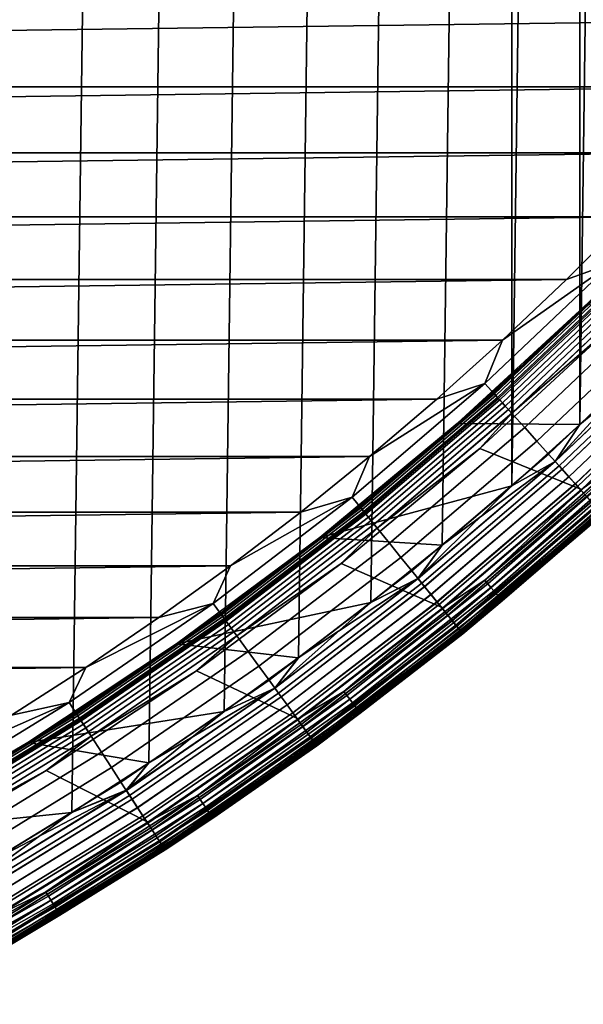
# Model space of a CAD drawing. Header units: metres. Extents: x -22 to 239, y -22 to 22.
# Tile 48 of 256: x 10.82 to 14.27, y -18.98 to -12.95. Entities that reach past the tile are written whole.
import ezdxf

# ---------------------------------------------------------------- set-up
doc = ezdxf.new("R2010")
doc.units = ezdxf.units.M
doc.layers.add('solid_10_151_033_XXX', color=7, linetype='CONTINUOUS')

msp = doc.modelspace()

# ---------------------------------------------------------------- linework, layer by layer
at = {"layer": 'solid_10_151_033_XXX'}
for points in [[(10.176444, -18.369537, 0.8), (10.66183, 18.092134, 0.8), (11.139764, 17.801844, 0.8), (10.661853, -18.092121, 0.8)], [(10.661853, -18.092121, 0.8), (11.139764, 17.801844, 0.8), (11.609725, 17.498978, 0.8), (11.139788, -17.801828, 0.8)], [(11.139788, -17.801828, 0.8), (11.609725, 17.498978, 0.8), (12.071492, 17.183685, 0.8), (11.609746, -17.498964, 0.8)], [(11.609746, -17.498964, 0.8), (12.071492, 17.183685, 0.8), (12.524719, 16.856195, 0.8), (12.07151, -17.183674, 0.8)], [(12.07151, -17.183674, 0.8), (12.524719, 16.856195, 0.8), (12.969004, 16.516808, 0.8), (12.524735, -16.856184, 0.8)], [(12.524735, -16.856184, 0.8), (12.969004, 16.516808, 0.8), (13.404166, 16.165651, 0.8), (12.96902, -16.516794, 0.8)], [(12.96902, -16.516794, 0.8), (13.404166, 16.165651, 0.8), (13.829765, 15.803086, 0.8), (13.404186, -16.165636, 0.8)], [(13.829787, -15.803066, 0.8), (13.404186, -16.165636, 0.8), (13.829765, 15.803086, 0.8)], [(13.829787, -15.803066, 0.8), (13.829765, 15.803086, 0.8), (14.245575, 15.429309, 0.8)], [(14.245599, -15.429287, 0.8), (13.829787, -15.803066, 0.8), (14.245575, 15.429309, 0.8)], [(14.245599, -15.429287, 0.8), (14.245575, 15.429309, 0.8), (14.651333, 15.044547, 0.8)], [(14.651355, -15.044525, 0.8), (14.245599, -15.429287, 0.8), (14.651333, 15.044547, 0.8)], [(-15.280951, -13.363475, 269.950012), (15.631352, -12.951864, 269.950012), (15.970715, -12.531013, 269.950012), (-15.631357, -12.951859, 269.950012)], [(-15.280951, -13.363475, 269.950012), (15.280947, -13.363481, 269.950012), (15.631352, -12.951864, 269.950012)], [(-15.280951, -13.363475, 269.950012), (-14.919678, -13.765654, 269.950012), (15.280947, -13.363481, 269.950012)], [(-14.919678, -13.765654, 269.950012), (14.919673, -13.765659, 269.950012), (15.280947, -13.363481, 269.950012)], [(-14.919678, -13.765654, 269.950012), (-14.547797, -14.158092, 269.950012), (14.919673, -13.765659, 269.950012)], [(-14.547797, -14.158092, 269.950012), (14.547792, -14.158096, 269.950012), (14.919673, -13.765659, 269.950012)], [(-14.547797, -14.158092, 269.950012), (-14.16564, -14.540446, 269.950012), (14.547792, -14.158096, 269.950012)], [(-14.16564, -14.540446, 269.950012), (14.165635, -14.540452, 269.950012), (14.547792, -14.158096, 269.950012)], [(14.441814, -14.441814, 269.943604), (14.547792, -14.158096, 269.950012), (14.165635, -14.540452, 269.950012)], [(14.441814, -14.441814, 269.943604), (13.773384, -14.912541, 269.950012), (13.666196, -15.177848, 269.943604)], [(14.441814, -14.441814, 269.943604), (13.666196, -15.177848, 269.943604), (13.749309, -15.270154, 269.924103), (14.529643, -14.529643, 269.924103)], [(14.441814, -14.441814, 269.943604), (14.165635, -14.540452, 269.950012), (13.773384, -14.912541, 269.950012)], [(13.717177, -15.234468, 213.449997), (14.495689, -14.495689, 213.449997), (14.49743, -14.49743, 213.418716), (13.718825, -15.236299, 213.418716)], [(14.301547, -14.687266, 213.25), (14.495689, -14.495689, 213.449997), (13.717177, -15.234468, 213.449997)], [(14.502618, -14.502618, 213.388168), (13.723734, -15.241751, 213.388168), (13.718825, -15.236299, 213.418716), (14.49743, -14.49743, 213.418716)], [(13.723734, -15.241751, 213.388168), (14.502618, -14.502618, 213.388168), (14.511124, -14.511124, 213.359146), (13.731783, -15.25069, 213.359146)], [(13.731783, -15.25069, 213.359146), (14.511124, -14.511124, 213.359146), (14.522738, -14.522738, 213.332367), (13.742773, -15.262896, 213.332367)], [(-14.16564, -14.540446, 269.950012), (-13.773389, -14.912537, 269.950012), (14.165635, -14.540452, 269.950012)], [(-13.773389, -14.912537, 269.950012), (13.773384, -14.912541, 269.950012), (14.165635, -14.540452, 269.950012)], [(13.742773, -15.262896, 213.332367), (14.522738, -14.522738, 213.332367), (14.537173, -14.537173, 213.308487), (13.756433, -15.278068, 213.308487)], [(14.529643, -14.529643, 269.924103), (13.749309, -15.270154, 269.924103), (13.830599, -15.360436, 269.891693), (14.615547, -14.615547, 269.891693)], [(13.756433, -15.278068, 213.308487), (14.537173, -14.537173, 213.308487), (14.554075, -14.554075, 213.288101), (13.772428, -15.295831, 213.288101)], [(13.772428, -15.295831, 213.288101), (14.554075, -14.554075, 213.288101), (14.573025, -14.573025, 213.271713), (13.79036, -15.315746, 213.271713)], [(13.79036, -15.315746, 213.271713), (14.573025, -14.573025, 213.271713), (14.593556, -14.593556, 213.25972), (13.809789, -15.337324, 213.25972)], [(13.809789, -15.337324, 213.25972), (14.593556, -14.593556, 213.25972), (14.615163, -14.615163, 213.252426), (13.830235, -15.360032, 213.252426)], [(13.830235, -15.360032, 213.252426), (14.615163, -14.615163, 213.252426), (14.445168, -14.826566, 213.25)], [(14.615547, -14.615547, 269.891693), (13.830599, -15.360436, 269.891693), (13.909175, -15.447703, 269.846771), (14.698584, -14.698584, 269.846771)], [(13.901297, -15.058444, 213.25), (13.495502, -15.42317, 213.25), (13.49556, -15.423119, 212.800003), (14.297221, -14.683061, 212.800003)], [(14.297221, -14.683061, 212.800003), (13.49556, -15.423119, 212.800003), (14.245589, -15.429296, 212.800003), (14.651346, -15.044535, 212.800003)], [(14.301547, -14.687266, 213.25), (13.717177, -15.234468, 213.449997), (13.905611, -15.062669, 213.25)], [(14.297252, -14.683029, 213.25), (13.901297, -15.058444, 213.25), (14.297221, -14.683061, 212.800003)], [(14.301547, -14.687266, 213.25), (13.905611, -15.062669, 213.25), (13.901297, -15.058444, 213.25), (14.297252, -14.683029, 213.25)], [(14.698584, -14.698584, 269.846771), (13.909175, -15.447703, 269.846771), (13.984174, -15.530999, 269.789795), (14.777839, -14.777839, 269.789795)], [(14.777839, -14.777839, 269.789795), (13.984174, -15.530999, 269.789795), (14.054773, -15.609406, 269.721405), (14.852445, -14.852445, 269.721405)], [(14.445168, -14.826566, 213.25), (15.065701, -15.057045, 213.25), (14.256695, -15.825189, 213.25), (13.635269, -15.57464, 213.25)], [(13.830235, -15.360032, 213.252426), (14.445168, -14.826566, 213.25), (13.635269, -15.57464, 213.25)], [(14.852445, -14.852445, 269.721405), (14.054773, -15.609406, 269.721405), (14.120196, -15.682067, 269.642365), (14.921581, -14.921581, 269.642365)], [(-13.773389, -14.912537, 269.950012), (-13.371384, -15.274032, 269.950012), (13.773384, -14.912541, 269.950012)], [(-13.371384, -15.274032, 269.950012), (13.371378, -15.274036, 269.950012), (13.773384, -14.912541, 269.950012)], [(13.666196, -15.177848, 269.943604), (13.773384, -14.912541, 269.950012), (13.371378, -15.274036, 269.950012)], [(14.894932, -14.894932, 0.804193), (14.094978, -15.654059, 0.804193), (14.651355, -15.044525, 0.8)], [(14.940347, -14.940347, 0.816885), (14.137954, -15.701789, 0.816885), (14.094978, -15.654059, 0.804193), (14.894932, -14.894932, 0.804193)], [(14.895391, -14.895391, 212.795715), (14.245589, -15.429296, 212.800003), (14.095412, -15.654541, 212.795715)], [(14.895391, -14.895391, 212.795715), (14.095412, -15.654541, 212.795715), (14.138377, -15.702258, 212.782944), (14.940793, -14.940793, 212.782944)], [(14.921581, -14.921581, 269.642365), (14.120196, -15.682067, 269.642365), (14.179727, -15.748182, 269.553528), (14.98449, -14.98449, 269.553528)], [(14.895391, -14.895391, 212.795715), (14.651346, -15.044535, 212.800003), (14.245589, -15.429296, 212.800003)], [(14.9842, -14.9842, 0.83786), (14.179452, -15.747876, 0.83786), (14.137954, -15.701789, 0.816885), (14.940347, -14.940347, 0.816885)], [(14.940793, -14.940793, 212.782944), (14.138377, -15.702258, 212.782944), (14.179856, -15.748325, 212.761887), (14.984627, -14.984627, 212.761887)], [(15.025739, -15.025739, 0.866758), (14.21876, -15.791533, 0.866758), (14.179452, -15.747876, 0.83786), (14.9842, -14.9842, 0.83786)], [(14.98449, -14.98449, 269.553528), (14.179727, -15.748182, 269.553528), (14.23271, -15.807026, 269.455841), (15.04048, -15.04048, 269.455841)], [(14.984627, -14.984627, 212.761887), (14.179856, -15.748325, 212.761887), (14.219139, -15.791954, 212.73291), (15.026139, -15.026139, 212.73291)], [(13.905611, -15.062669, 213.25), (13.499559, -15.427629, 213.25), (13.495502, -15.42317, 213.25), (13.901297, -15.058444, 213.25)], [(14.094978, -15.654059, 0.804193), (14.245599, -15.429287, 0.8), (14.651355, -15.044525, 0.8)], [(15.064252, -15.064252, 0.903084), (14.255204, -15.832008, 0.903084), (14.21876, -15.791533, 0.866758), (15.025739, -15.025739, 0.866758)], [(15.026139, -15.026139, 212.73291), (14.219139, -15.791954, 212.73291), (14.255552, -15.832395, 212.696518), (15.064619, -15.064619, 212.696518)], [(15.04048, -15.04048, 269.455841), (14.23271, -15.807026, 269.455841), (14.278564, -15.857952, 269.350433), (15.088937, -15.088937, 269.350433)], [(14.489775, -15.654719, 213.252457), (14.256695, -15.825189, 213.25), (15.065701, -15.057045, 213.25)], [(13.905611, -15.062669, 213.25), (13.717177, -15.234468, 213.449997), (13.499559, -15.427629, 213.25)], [(15.099079, -15.099079, 0.946215), (14.288161, -15.86861, 0.946215), (14.255204, -15.832008, 0.903084), (15.064252, -15.064252, 0.903084)], [(15.064619, -15.064619, 212.696518), (14.255552, -15.832395, 212.696518), (14.288471, -15.868955, 212.65332), (15.099406, -15.099406, 212.65332)], [(13.666196, -15.177848, 269.943604), (12.959923, -15.624672, 269.950012), (12.85312, -15.872281, 269.943604)], [(13.666196, -15.177848, 269.943604), (12.85312, -15.872281, 269.943604), (12.931287, -15.96881, 269.924103), (13.749309, -15.270154, 269.924103)], [(13.666196, -15.177848, 269.943604), (13.371378, -15.274036, 269.950012), (12.959923, -15.624672, 269.950012)], [(12.901068, -15.931492, 213.449997), (13.717177, -15.234468, 213.449997), (13.718825, -15.236299, 213.418716), (12.902617, -15.933406, 213.418716)], [(13.499559, -15.427629, 213.25), (13.717177, -15.234468, 213.449997), (12.901068, -15.931492, 213.449997)], [(13.723734, -15.241751, 213.388168), (12.907234, -15.939107, 213.388168), (12.902617, -15.933406, 213.418716), (13.718825, -15.236299, 213.418716)], [(-13.371384, -15.274032, 269.950012), (-12.959929, -15.624667, 269.950012), (13.371378, -15.274036, 269.950012)], [(-12.959929, -15.624667, 269.950012), (12.959923, -15.624672, 269.950012), (13.371378, -15.274036, 269.950012)], [(12.907234, -15.939107, 213.388168), (13.723734, -15.241751, 213.388168), (13.731783, -15.25069, 213.359146), (12.914804, -15.948455, 213.359146)], [(12.914804, -15.948455, 213.359146), (13.731783, -15.25069, 213.359146), (13.742773, -15.262896, 213.332367), (12.92514, -15.96122, 213.332367)], [(12.92514, -15.96122, 213.332367), (13.742773, -15.262896, 213.332367), (13.756433, -15.278068, 213.308487), (12.937988, -15.977085, 213.308487)], [(13.749309, -15.270154, 269.924103), (12.931287, -15.96881, 269.924103), (13.007741, -16.063223, 269.891693), (13.830599, -15.360436, 269.891693)], [(12.937988, -15.977085, 213.308487), (13.756433, -15.278068, 213.308487), (13.772428, -15.295831, 213.288101), (12.953031, -15.995661, 213.288101)], [(12.953031, -15.995661, 213.288101), (13.772428, -15.295831, 213.288101), (13.79036, -15.315746, 213.271713), (12.969896, -16.016489, 213.271713)], [(12.969896, -16.016489, 213.271713), (13.79036, -15.315746, 213.271713), (13.809789, -15.337324, 213.25972), (12.98817, -16.039053, 213.25972)], [(12.98817, -16.039053, 213.25972), (13.809789, -15.337324, 213.25972), (13.830235, -15.360032, 213.252426), (13.007399, -16.062799, 213.252426)], [(13.007399, -16.062799, 213.252426), (13.830235, -15.360032, 213.252426), (13.635269, -15.57464, 213.25)], [(13.830599, -15.360436, 269.891693), (13.007741, -16.063223, 269.891693), (13.081642, -16.154484, 269.846771), (13.909175, -15.447703, 269.846771)], [(13.495502, -15.42317, 213.25), (12.655517, -16.119574, 213.25), (12.655534, -16.11956, 212.800003), (13.49556, -15.423119, 212.800003)], [(13.083917, -15.781668, 213.25), (12.658987, -16.124516, 213.25), (12.655517, -16.119574, 213.25), (13.495502, -15.42317, 213.25)], [(13.49556, -15.423119, 212.800003), (12.655534, -16.11956, 212.800003), (13.829779, -15.803075, 212.800003), (14.245589, -15.429296, 212.800003)], [(13.499559, -15.427629, 213.25), (12.901068, -15.931492, 213.449997), (13.083917, -15.781668, 213.25)], [(13.909175, -15.447703, 269.846771), (13.081642, -16.154484, 269.846771), (13.15218, -16.241589, 269.789795), (13.984174, -15.530999, 269.789795)], [(13.499559, -15.427629, 213.25), (13.083917, -15.781668, 213.25), (13.495502, -15.42317, 213.25)], [(14.095412, -15.654541, 212.795715), (14.245589, -15.429296, 212.800003), (13.829779, -15.803075, 212.800003)], [(14.094978, -15.654059, 0.804193), (13.829787, -15.803066, 0.8), (14.245599, -15.429287, 0.8)], [(13.984174, -15.530999, 269.789795), (13.15218, -16.241589, 269.789795), (13.218578, -16.323586, 269.721405), (14.054773, -15.609406, 269.721405)], [(13.635269, -15.57464, 213.25), (14.256695, -15.825189, 213.25), (13.408594, -16.549911, 213.25), (12.786738, -16.278492, 213.25)], [(13.007399, -16.062799, 213.252426), (13.635269, -15.57464, 213.25), (12.786738, -16.278492, 213.25)], [(-12.959929, -15.624667, 269.950012), (-12.539227, -15.964266, 269.950012), (12.959923, -15.624672, 269.950012)], [(-12.539227, -15.964266, 269.950012), (12.539222, -15.964271, 269.950012), (12.959923, -15.624672, 269.950012)], [(12.85312, -15.872281, 269.943604), (12.959923, -15.624672, 269.950012), (12.539222, -15.964271, 269.950012)], [(14.054773, -15.609406, 269.721405), (13.218578, -16.323586, 269.721405), (13.280109, -16.399569, 269.642365), (14.120196, -15.682067, 269.642365)], [(14.094978, -15.654059, 0.804193), (13.256392, -16.370279, 0.804193), (13.829787, -15.803066, 0.8)], [(14.137954, -15.701789, 0.816885), (13.29681, -16.420193, 0.816885), (13.256392, -16.370279, 0.804193), (14.094978, -15.654059, 0.804193)], [(14.095412, -15.654541, 212.795715), (13.404178, -16.165642, 212.800003), (13.2568, -16.370785, 212.795715)], [(14.095412, -15.654541, 212.795715), (13.2568, -16.370785, 212.795715), (13.297208, -16.420685, 212.782944), (14.138377, -15.702258, 212.782944)], [(14.095412, -15.654541, 212.795715), (13.829779, -15.803075, 212.800003), (13.404178, -16.165642, 212.800003)], [(14.489775, -15.654719, 213.252457), (13.664677, -16.379879, 213.252457), (14.256695, -15.825189, 213.25)], [(14.510524, -15.677136, 213.259796), (13.684245, -16.403334, 213.259796), (13.664677, -16.379879, 213.252457), (14.489775, -15.654719, 213.252457)], [(14.120196, -15.682067, 269.642365), (13.280109, -16.399569, 269.642365), (13.336098, -16.46871, 269.553528), (14.179727, -15.748182, 269.553528)], [(14.179452, -15.747876, 0.83786), (13.335839, -16.46839, 0.83786), (13.29681, -16.420193, 0.816885), (14.137954, -15.701789, 0.816885)], [(14.138377, -15.702258, 212.782944), (13.297208, -16.420685, 212.782944), (13.33622, -16.468859, 212.761887), (14.179856, -15.748325, 212.761887)], [(14.530237, -15.698435, 213.27182), (13.702835, -16.425619, 213.27182), (13.684245, -16.403334, 213.259796), (14.510524, -15.677136, 213.259796)], [(14.548428, -15.718087, 213.288254), (13.71999, -16.446182, 213.288254), (13.702835, -16.425619, 213.27182), (14.530237, -15.698435, 213.27182)], [(14.564646, -15.735611, 213.30867), (13.735285, -16.464516, 213.30867), (13.71999, -16.446182, 213.288254), (14.548428, -15.718087, 213.288254)], [(13.083917, -15.781668, 213.25), (12.901068, -15.931492, 213.449997), (12.658987, -16.124516, 213.25)], [(14.21876, -15.791533, 0.866758), (13.372808, -16.514044, 0.866758), (13.335839, -16.46839, 0.83786), (14.179452, -15.747876, 0.83786)], [(14.179727, -15.748182, 269.553528), (13.336098, -16.46871, 269.553528), (13.385928, -16.530245, 269.455841), (14.23271, -15.807026, 269.455841)], [(14.179856, -15.748325, 212.761887), (13.33622, -16.468859, 212.761887), (13.373165, -16.514484, 212.73291), (14.219139, -15.791954, 212.73291)], [(14.578493, -15.750571, 213.332565), (13.748344, -16.480169, 213.332565), (13.735285, -16.464516, 213.30867), (14.564646, -15.735611, 213.30867)], [(14.589627, -15.7626, 213.359375), (13.758844, -16.492756, 213.359375), (13.748344, -16.480169, 213.332565), (14.578493, -15.750571, 213.332565)], [(14.597774, -15.771401, 213.388412), (13.766526, -16.501965, 213.388412), (13.758844, -16.492756, 213.359375), (14.589627, -15.7626, 213.359375)], [(14.602731, -15.776757, 213.418961), (13.771201, -16.507568, 213.418961), (13.766526, -16.501965, 213.388412), (14.597774, -15.771401, 213.388412)], [(14.602731, -15.776757, 213.418961), (14.386309, -15.977613, 213.449997), (13.771201, -16.507568, 213.418961)], [(12.655534, -16.11956, 212.800003), (13.404178, -16.165642, 212.800003), (13.829779, -15.803075, 212.800003)], [(13.256392, -16.370279, 0.804193), (13.404186, -16.165636, 0.8), (13.829787, -15.803066, 0.8)], [(14.255204, -15.832008, 0.903084), (13.407085, -16.556372, 0.903084), (13.372808, -16.514044, 0.866758), (14.21876, -15.791533, 0.866758)], [(14.219139, -15.791954, 212.73291), (13.373165, -16.514484, 212.73291), (13.407412, -16.556774, 212.696518), (14.255552, -15.832395, 212.696518)], [(14.23271, -15.807026, 269.455841), (13.385928, -16.530245, 269.455841), (13.429054, -16.583502, 269.350433), (14.278564, -15.857952, 269.350433)], [(14.288161, -15.86861, 0.946215), (13.438081, -16.594648, 0.946215), (13.407085, -16.556372, 0.903084), (14.255204, -15.832008, 0.903084)], [(14.255552, -15.832395, 212.696518), (13.407412, -16.556774, 212.696518), (13.438373, -16.595007, 212.65332), (14.288471, -15.868955, 212.65332)], [(13.664677, -16.379879, 213.252457), (13.408594, -16.549911, 213.25), (14.256695, -15.825189, 213.25)], [(12.85312, -15.872281, 269.943604), (12.109668, -16.292511, 269.950012), (12.004814, -16.523209, 269.943604)], [(12.85312, -15.872281, 269.943604), (12.004814, -16.523209, 269.943604), (12.077823, -16.623697, 269.924103), (12.931287, -15.96881, 269.924103)], [(12.85312, -15.872281, 269.943604), (12.539222, -15.964271, 269.950012), (12.109668, -16.292511, 269.950012)], [(14.278564, -15.857952, 269.350433), (13.429054, -16.583502, 269.350433), (13.465003, -16.627893, 269.238434), (14.316786, -15.900402, 269.238434)], [(14.317064, -15.900711, 0.995412), (13.465264, -16.628218, 0.995412), (13.438081, -16.594648, 0.946215), (14.288161, -15.86861, 0.946215)], [(14.288471, -15.868955, 212.65332), (13.438373, -16.595007, 212.65332), (13.465515, -16.628527, 212.604065), (14.317331, -15.901007, 212.604065)], [(14.316786, -15.900402, 269.238434), (13.465003, -16.627893, 269.238434), (13.493378, -16.662935, 269.121063), (14.346956, -15.933909, 269.121063)], [(14.341419, -15.927759, 1.04983), (13.48817, -16.656504, 1.04983), (13.465264, -16.628218, 0.995412), (14.317064, -15.900711, 0.995412)], [(14.317331, -15.901007, 212.604065), (13.465515, -16.628527, 212.604065), (13.488376, -16.656757, 212.549606), (14.341638, -15.928002, 212.549606)], [(12.049598, -16.584848, 213.449997), (12.901068, -15.931492, 213.449997), (12.902617, -15.933406, 213.418716), (12.051045, -16.58684, 213.418716)], [(12.658987, -16.124516, 213.25), (12.901068, -15.931492, 213.449997), (12.049598, -16.584848, 213.449997)], [(12.907234, -15.939107, 213.388168), (12.055357, -16.592775, 213.388168), (12.051045, -16.58684, 213.418716), (12.902617, -15.933406, 213.418716)], [(12.055357, -16.592775, 213.388168), (12.907234, -15.939107, 213.388168), (12.914804, -15.948455, 213.359146), (12.062428, -16.602507, 213.359146)], [(12.062428, -16.602507, 213.359146), (12.914804, -15.948455, 213.359146), (12.92514, -15.96122, 213.332367), (12.072082, -16.615795, 213.332367)], [(12.072082, -16.615795, 213.332367), (12.92514, -15.96122, 213.332367), (12.937988, -15.977085, 213.308487), (12.084082, -16.632311, 213.308487)], [(14.360807, -15.949292, 1.108537), (13.506405, -16.67902, 1.108537), (13.48817, -16.656504, 1.04983), (14.341419, -15.927759, 1.04983)], [(14.341638, -15.928002, 212.549606), (13.488376, -16.656757, 212.549606), (13.506562, -16.679214, 212.49086), (14.360974, -15.949478, 212.49086)], [(14.346956, -15.933909, 269.121063), (13.493378, -16.662935, 269.121063), (13.513869, -16.688238, 268.999603), (14.368744, -15.958107, 268.999603)], [(14.374897, -15.96494, 1.170527), (13.519656, -16.695385, 1.170527), (13.506405, -16.67902, 1.108537), (14.360807, -15.949292, 1.108537)], [(14.360974, -15.949478, 212.49086), (13.506562, -16.679214, 212.49086), (13.519762, -16.695517, 212.428833), (14.37501, -15.965066, 212.428833)], [(14.368744, -15.958107, 268.999603), (13.513869, -16.688238, 268.999603), (13.526252, -16.703529, 268.875427), (14.381909, -15.972729, 268.875427)], [(13.530389, -16.708637, 212.300003), (14.372306, -15.990211, 136.301254), (14.406096, -15.959774, 136.924652), (14.386308, -15.977613, 212.300003)], [(-12.539227, -15.964266, 269.950012), (-12.109674, -16.292505, 269.950012), (12.539222, -15.964271, 269.950012)], [(-12.109674, -16.292505, 269.950012), (12.109668, -16.292511, 269.950012), (12.539222, -15.964271, 269.950012)], [(12.931287, -15.96881, 269.924103), (12.077823, -16.623697, 269.924103), (12.149231, -16.721981, 269.891693), (13.007741, -16.063223, 269.891693)], [(12.084082, -16.632311, 213.308487), (12.937988, -15.977085, 213.308487), (12.953031, -15.995661, 213.288101), (12.098131, -16.651649, 213.288101)], [(12.098131, -16.651649, 213.288101), (12.953031, -15.995661, 213.288101), (12.969896, -16.016489, 213.271713), (12.113884, -16.67333, 213.271713)], [(12.113884, -16.67333, 213.271713), (12.969896, -16.016489, 213.271713), (12.98817, -16.039053, 213.25972), (12.130951, -16.696821, 213.25972)], [(14.383446, -15.974435, 1.234737), (13.527697, -16.705315, 1.234737), (13.519656, -16.695385, 1.170527), (14.374897, -15.96494, 1.170527)], [(14.37501, -15.965066, 212.428833), (13.519762, -16.695517, 212.428833), (13.52775, -16.705379, 212.364609), (14.383503, -15.974498, 212.364609)], [(14.381909, -15.972729, 268.875427), (13.526252, -16.703529, 268.875427), (13.530385, -16.708641, 268.75), (14.386305, -15.977616, 268.75)], [(13.527697, -16.705315, 1.234737), (14.383446, -15.974435, 1.234737), (14.386308, -15.977613, 1.3), (13.530389, -16.708637, 1.3)], [(14.383503, -15.974498, 212.364609), (13.52775, -16.705379, 212.364609), (13.530389, -16.708637, 212.300003), (14.386308, -15.977613, 212.300003)], [(13.530389, -16.708637, 213.449997), (14.386309, -15.977613, 213.449997), (14.386305, -15.977616, 268.75), (13.530385, -16.708641, 268.75)], [(13.530389, -16.708637, 1.3), (14.386308, -15.977613, 1.3), (14.361407, -16, 135.698196), (13.530389, -16.708637, 212.300003)], [(13.771201, -16.507568, 213.418961), (14.386309, -15.977613, 213.449997), (13.530389, -16.708637, 213.449997)], [(13.530389, -16.708637, 212.300003), (14.361407, -16, 135.698196), (14.372306, -15.990211, 136.301254)], [(12.130951, -16.696821, 213.25972), (12.98817, -16.039053, 213.25972), (13.007399, -16.062799, 213.252426), (12.148911, -16.72154, 213.252426)], [(12.148911, -16.72154, 213.252426), (13.007399, -16.062799, 213.252426), (12.786738, -16.278492, 213.25)], [(13.007741, -16.063223, 269.891693), (12.149231, -16.721981, 269.891693), (12.218254, -16.816984, 269.846771), (13.081642, -16.154484, 269.846771)], [(12.655534, -16.11956, 212.800003), (11.779659, -16.770283, 212.800003), (12.969012, -16.5168, 212.800003), (13.404178, -16.165642, 212.800003)], [(12.655517, -16.119574, 213.25), (11.779695, -16.770258, 213.25), (11.779659, -16.770283, 212.800003), (12.655534, -16.11956, 212.800003)], [(12.225461, -16.455645, 213.25), (11.783322, -16.77508, 213.25), (11.779695, -16.770258, 213.25), (12.655517, -16.119574, 213.25)], [(12.658987, -16.124516, 213.25), (12.049598, -16.584848, 213.449997), (12.225461, -16.455645, 213.25)], [(12.658987, -16.124516, 213.25), (12.225461, -16.455645, 213.25), (12.655517, -16.119574, 213.25)], [(13.081642, -16.154484, 269.846771), (12.218254, -16.816984, 269.846771), (12.284136, -16.907663, 269.789795), (13.15218, -16.241589, 269.789795)], [(13.2568, -16.370785, 212.795715), (13.404178, -16.165642, 212.800003), (12.969012, -16.5168, 212.800003)], [(13.256392, -16.370279, 0.804193), (12.96902, -16.516794, 0.8), (13.404186, -16.165636, 0.8)], [(13.15218, -16.241589, 269.789795), (12.284136, -16.907663, 269.789795), (12.346152, -16.993021, 269.721405), (13.218578, -16.323586, 269.721405)], [(-12.109674, -16.292505, 269.950012), (-11.671546, -16.609184, 269.950012), (12.109668, -16.292511, 269.950012)], [(-11.671546, -16.609184, 269.950012), (11.67154, -16.609188, 269.950012), (12.109668, -16.292511, 269.950012)], [(12.004814, -16.523209, 269.943604), (12.109668, -16.292511, 269.950012), (11.67154, -16.609188, 269.950012)], [(12.786738, -16.278492, 213.25), (13.408594, -16.549911, 213.25), (12.523768, -17.229197, 213.25), (11.901895, -16.936199, 213.25)], [(12.148911, -16.72154, 213.252426), (12.786738, -16.278492, 213.25), (11.901895, -16.936199, 213.25)], [(13.218578, -16.323586, 269.721405), (12.346152, -16.993021, 269.721405), (12.403623, -17.072121, 269.642365), (13.280109, -16.399569, 269.642365)], [(13.256392, -16.370279, 0.804193), (12.38147, -17.041632, 0.804193), (12.96902, -16.516794, 0.8)], [(13.29681, -16.420193, 0.816885), (12.419221, -17.093592, 0.816885), (12.38147, -17.041632, 0.804193), (13.256392, -16.370279, 0.804193)], [(13.2568, -16.370785, 212.795715), (12.524727, -16.85619, 212.800003), (12.381851, -17.042156, 212.795715)], [(13.2568, -16.370785, 212.795715), (12.381851, -17.042156, 212.795715), (12.419593, -17.094103, 212.782944), (13.297208, -16.420685, 212.782944)], [(13.2568, -16.370785, 212.795715), (12.969012, -16.5168, 212.800003), (12.524727, -16.85619, 212.800003)], [(13.664677, -16.379879, 213.252457), (12.803343, -17.0616, 213.252457), (13.408594, -16.549911, 213.25)], [(13.684245, -16.403334, 213.259796), (12.821677, -17.086033, 213.259796), (12.803343, -17.0616, 213.252457), (13.664677, -16.379879, 213.252457)], [(13.280109, -16.399569, 269.642365), (12.403623, -17.072121, 269.642365), (12.455915, -17.144096, 269.553528), (13.336098, -16.46871, 269.553528)], [(13.335839, -16.46839, 0.83786), (12.455674, -17.143764, 0.83786), (12.419221, -17.093592, 0.816885), (13.29681, -16.420193, 0.816885)], [(13.297208, -16.420685, 212.782944), (12.419593, -17.094103, 212.782944), (12.456029, -17.144253, 212.761887), (13.33622, -16.468859, 212.761887)], [(13.702835, -16.425619, 213.27182), (12.839096, -17.109245, 213.27182), (12.821677, -17.086033, 213.259796), (13.684245, -16.403334, 213.259796)], [(13.71999, -16.446182, 213.288254), (12.855169, -17.130663, 213.288254), (12.839096, -17.109245, 213.27182), (13.702835, -16.425619, 213.27182)], [(12.225461, -16.455645, 213.25), (12.049598, -16.584848, 213.449997), (11.783322, -16.77508, 213.25)], [(13.372808, -16.514044, 0.866758), (12.490203, -17.19129, 0.866758), (12.455674, -17.143764, 0.83786), (13.335839, -16.46839, 0.83786)], [(13.336098, -16.46871, 269.553528), (12.455915, -17.144096, 269.553528), (12.502458, -17.208157, 269.455841), (13.385928, -16.530245, 269.455841)], [(13.33622, -16.468859, 212.761887), (12.456029, -17.144253, 212.761887), (12.490537, -17.19175, 212.73291), (13.373165, -16.514484, 212.73291)], [(13.735285, -16.464516, 213.30867), (12.8695, -17.149761, 213.30867), (12.855169, -17.130663, 213.288254), (13.71999, -16.446182, 213.288254)], [(13.748344, -16.480169, 213.332565), (12.881736, -17.166067, 213.332565), (12.8695, -17.149761, 213.30867), (13.735285, -16.464516, 213.30867)], [(13.758844, -16.492756, 213.359375), (12.891575, -17.179176, 213.359375), (12.881736, -17.166067, 213.332565), (13.748344, -16.480169, 213.332565)], [(13.766526, -16.501965, 213.388412), (12.898772, -17.188768, 213.388412), (12.891575, -17.179176, 213.359375), (13.758844, -16.492756, 213.359375)], [(13.771201, -16.507568, 213.418961), (12.903152, -17.194605, 213.418961), (12.898772, -17.188768, 213.388412), (13.766526, -16.501965, 213.388412)], [(12.004814, -16.523209, 269.943604), (11.225076, -16.914125, 269.950012), (11.123604, -17.128847, 269.943604)], [(12.004814, -16.523209, 269.943604), (11.123604, -17.128847, 269.943604), (11.191253, -17.233019, 269.924103), (12.077823, -16.623697, 269.924103)], [(12.004814, -16.523209, 269.943604), (11.67154, -16.609188, 269.950012), (11.225076, -16.914125, 269.950012)], [(11.779659, -16.770283, 212.800003), (12.524727, -16.85619, 212.800003), (12.969012, -16.5168, 212.800003)], [(12.38147, -17.041632, 0.804193), (12.524735, -16.856184, 0.8), (12.96902, -16.516794, 0.8)], [(13.407085, -16.556372, 0.903084), (12.522218, -17.235353, 0.903084), (12.490203, -17.19129, 0.866758), (13.372808, -16.514044, 0.866758)], [(13.373165, -16.514484, 212.73291), (12.490537, -17.19175, 212.73291), (12.522523, -17.235775, 212.696518), (13.407412, -16.556774, 212.696518)], [(13.385928, -16.530245, 269.455841), (12.502458, -17.208157, 269.455841), (12.542737, -17.263597, 269.350433), (13.429054, -16.583502, 269.350433)], [(13.438081, -16.594648, 0.946215), (12.551167, -17.2752, 0.946215), (12.522218, -17.235353, 0.903084), (13.407085, -16.556372, 0.903084)], [(13.407412, -16.556774, 212.696518), (12.522523, -17.235775, 212.696518), (12.551439, -17.275576, 212.65332), (13.438373, -16.595007, 212.65332)], [(12.803343, -17.0616, 213.252457), (12.523768, -17.229197, 213.25), (13.408594, -16.549911, 213.25)], [(13.771201, -16.507568, 213.418961), (13.530389, -16.708637, 213.449997), (12.903152, -17.194605, 213.418961)], [(-11.671546, -16.609184, 269.950012), (-11.225082, -16.914122, 269.950012), (11.67154, -16.609188, 269.950012)], [(-11.225082, -16.914122, 269.950012), (11.225076, -16.914125, 269.950012), (11.67154, -16.609188, 269.950012)], [(11.1651, -17.192747, 213.449997), (12.049598, -16.584848, 213.449997), (12.051045, -16.58684, 213.418716), (11.166441, -17.194811, 213.418716)], [(11.783322, -16.77508, 213.25), (12.049598, -16.584848, 213.449997), (11.1651, -17.192747, 213.449997)], [(12.055357, -16.592775, 213.388168), (11.170437, -17.200964, 213.388168), (11.166441, -17.194811, 213.418716), (12.051045, -16.58684, 213.418716)], [(11.170437, -17.200964, 213.388168), (12.055357, -16.592775, 213.388168), (12.062428, -16.602507, 213.359146), (11.176989, -17.211052, 213.359146)], [(11.176989, -17.211052, 213.359146), (12.062428, -16.602507, 213.359146), (12.072082, -16.615795, 213.332367), (11.185934, -17.224827, 213.332367)], [(11.185934, -17.224827, 213.332367), (12.072082, -16.615795, 213.332367), (12.084082, -16.632311, 213.308487), (11.197053, -17.241949, 213.308487)], [(12.077823, -16.623697, 269.924103), (11.191253, -17.233019, 269.924103), (11.25742, -17.334906, 269.891693), (12.149231, -16.721981, 269.891693)], [(13.429054, -16.583502, 269.350433), (12.542737, -17.263597, 269.350433), (12.576313, -17.309809, 269.238434), (13.465003, -16.627893, 269.238434)], [(13.465264, -16.628218, 0.995412), (12.576557, -17.310146, 0.995412), (12.551167, -17.2752, 0.946215), (13.438081, -16.594648, 0.946215)], [(13.438373, -16.595007, 212.65332), (12.551439, -17.275576, 212.65332), (12.576792, -17.310469, 212.604065), (13.465515, -16.628527, 212.604065)], [(11.197053, -17.241949, 213.308487), (12.084082, -16.632311, 213.308487), (12.098131, -16.651649, 213.288101), (11.210072, -17.261995, 213.288101)], [(11.210072, -17.261995, 213.288101), (12.098131, -16.651649, 213.288101), (12.113884, -16.67333, 213.271713), (11.224668, -17.284472, 213.271713)], [(11.224668, -17.284472, 213.271713), (12.113884, -16.67333, 213.271713), (12.130951, -16.696821, 213.25972), (11.240481, -17.308823, 213.25972)], [(13.465003, -16.627893, 269.238434), (12.576313, -17.309809, 269.238434), (12.602816, -17.346287, 269.121063), (13.493378, -16.662935, 269.121063)], [(13.48817, -16.656504, 1.04983), (12.597951, -17.339592, 1.04983), (12.576557, -17.310146, 0.995412), (13.465264, -16.628218, 0.995412)], [(13.465515, -16.628527, 212.604065), (12.576792, -17.310469, 212.604065), (12.598144, -17.339857, 212.549606), (13.488376, -16.656757, 212.549606)], [(13.506405, -16.67902, 1.108537), (12.614983, -17.363033, 1.108537), (12.597951, -17.339592, 1.04983), (13.48817, -16.656504, 1.04983)], [(13.488376, -16.656757, 212.549606), (12.598144, -17.339857, 212.549606), (12.615129, -17.363235, 212.49086), (13.506562, -16.679214, 212.49086)], [(13.493378, -16.662935, 269.121063), (12.602816, -17.346287, 269.121063), (12.621954, -17.372629, 268.999603), (13.513869, -16.688238, 268.999603)], [(13.519656, -16.695385, 1.170527), (12.627358, -17.380068, 1.170527), (12.614983, -17.363033, 1.108537), (13.506405, -16.67902, 1.108537)], [(13.506562, -16.679214, 212.49086), (12.615129, -17.363235, 212.49086), (12.627459, -17.380205, 212.428833), (13.519762, -16.695517, 212.428833)], [(11.240481, -17.308823, 213.25972), (12.130951, -16.696821, 213.25972), (12.148911, -16.72154, 213.252426), (11.257123, -17.33445, 213.252426)], [(11.257123, -17.33445, 213.252426), (12.148911, -16.72154, 213.252426), (11.901895, -16.936199, 213.25)], [(12.149231, -16.721981, 269.891693), (11.25742, -17.334906, 269.891693), (11.321377, -17.433392, 269.846771), (12.218254, -16.816984, 269.846771)], [(13.513869, -16.688238, 268.999603), (12.621954, -17.372629, 268.999603), (12.633519, -17.388548, 268.875427), (13.526252, -16.703529, 268.875427)], [(13.527697, -16.705315, 1.234737), (12.634869, -17.390406, 1.234737), (12.627358, -17.380068, 1.170527), (13.519656, -16.695385, 1.170527)], [(13.519762, -16.695517, 212.428833), (12.627459, -17.380205, 212.428833), (12.634918, -17.390474, 212.364609), (13.52775, -16.705379, 212.364609)], [(13.526252, -16.703529, 268.875427), (12.633519, -17.388548, 268.875427), (12.63738, -17.393867, 268.75), (13.530385, -16.708641, 268.75)], [(12.634869, -17.390406, 1.234737), (13.527697, -16.705315, 1.234737), (13.530389, -16.708637, 1.3), (12.637383, -17.393866, 1.3)], [(13.52775, -16.705379, 212.364609), (12.634918, -17.390474, 212.364609), (12.637383, -17.393866, 212.300003), (13.530389, -16.708637, 212.300003)], [(12.637383, -17.393866, 213.449997), (13.530389, -16.708637, 213.449997), (13.530385, -16.708641, 268.75), (12.63738, -17.393867, 268.75)], [(13.530389, -16.708637, 212.300003), (12.637383, -17.393866, 212.300003), (12.637383, -17.393866, 1.3), (13.530389, -16.708637, 1.3)], [(12.903152, -17.194605, 213.418961), (13.530389, -16.708637, 213.449997), (12.637383, -17.393866, 213.449997)], [(11.779659, -16.770283, 212.800003), (10.870415, -17.373453, 212.800003), (12.071502, -17.18368, 212.800003), (12.524727, -16.85619, 212.800003)], [(11.329049, -17.077923, 213.25), (10.870432, -17.373442, 213.25), (10.870415, -17.373453, 212.800003), (11.779659, -16.770283, 212.800003)], [(11.783322, -16.77508, 213.25), (11.1651, -17.192747, 213.449997), (11.332615, -17.082794, 213.25)], [(11.779695, -16.770258, 213.25), (11.329049, -17.077923, 213.25), (11.779659, -16.770283, 212.800003)], [(11.783322, -16.77508, 213.25), (11.332615, -17.082794, 213.25), (11.329049, -17.077923, 213.25), (11.779695, -16.770258, 213.25)], [(12.218254, -16.816984, 269.846771), (11.321377, -17.433392, 269.846771), (11.382422, -17.527393, 269.789795), (12.284136, -16.907663, 269.789795)], [(12.381851, -17.042156, 212.795715), (12.524727, -16.85619, 212.800003), (12.071502, -17.18368, 212.800003)], [(12.38147, -17.041632, 0.804193), (12.07151, -17.183674, 0.8), (12.524735, -16.856184, 0.8)], [(-11.225082, -16.914122, 269.950012), (-10.770714, -17.207024, 269.950012), (11.225076, -16.914125, 269.950012)], [(-10.770714, -17.207024, 269.950012), (10.770707, -17.207027, 269.950012), (11.225076, -16.914125, 269.950012)], [(11.123604, -17.128847, 269.943604), (11.225076, -16.914125, 269.950012), (10.770707, -17.207027, 269.950012)], [(12.284136, -16.907663, 269.789795), (11.382422, -17.527393, 269.789795), (11.439886, -17.615881, 269.721405), (12.346152, -16.993021, 269.721405)], [(11.901895, -16.936199, 213.25), (12.523768, -17.229197, 213.25), (11.604561, -17.861246, 213.25), (10.983289, -17.545864, 213.25)], [(11.257123, -17.33445, 213.252426), (11.901895, -16.936199, 213.25), (10.983289, -17.545864, 213.25)], [(12.346152, -16.993021, 269.721405), (11.439886, -17.615881, 269.721405), (11.493138, -17.69788, 269.642365), (12.403623, -17.072121, 269.642365)], [(12.38147, -17.041632, 0.804193), (11.472611, -17.666271, 0.804193), (12.07151, -17.183674, 0.8)], [(12.419221, -17.093592, 0.816885), (11.507591, -17.720137, 0.816885), (11.472611, -17.666271, 0.804193), (12.38147, -17.041632, 0.804193)], [(12.381851, -17.042156, 212.795715), (11.609735, -17.49897, 212.800003), (11.472964, -17.666817, 212.795715)], [(12.381851, -17.042156, 212.795715), (11.472964, -17.666817, 212.795715), (11.507936, -17.720667, 212.782944), (12.419593, -17.094103, 212.782944)], [(12.381851, -17.042156, 212.795715), (12.071502, -17.18368, 212.800003), (11.609735, -17.49897, 212.800003)], [(11.332615, -17.082794, 213.25), (10.873713, -17.378498, 213.25), (10.870432, -17.373442, 213.25), (11.329049, -17.077923, 213.25)], [(11.332615, -17.082794, 213.25), (11.1651, -17.192747, 213.449997), (10.873713, -17.378498, 213.25)], [(12.403623, -17.072121, 269.642365), (11.493138, -17.69788, 269.642365), (11.541593, -17.772493, 269.553528), (12.455915, -17.144096, 269.553528)], [(12.455674, -17.143764, 0.83786), (11.541368, -17.772148, 0.83786), (11.507591, -17.720137, 0.816885), (12.419221, -17.093592, 0.816885)], [(12.419593, -17.094103, 212.782944), (11.507936, -17.720667, 212.782944), (11.541698, -17.772655, 212.761887), (12.456029, -17.144253, 212.761887)], [(12.803343, -17.0616, 213.252457), (11.908057, -17.698078, 213.252457), (12.523768, -17.229197, 213.25)], [(12.821677, -17.086033, 213.259796), (11.925109, -17.723421, 213.259796), (11.908057, -17.698078, 213.252457), (12.803343, -17.0616, 213.252457)], [(12.839096, -17.109245, 213.27182), (11.94131, -17.747499, 213.27182), (11.925109, -17.723421, 213.259796), (12.821677, -17.086033, 213.259796)], [(11.123604, -17.128847, 269.943604), (10.308693, -17.487734, 269.950012), (10.211905, -17.687538, 269.943604)], [(11.123604, -17.128847, 269.943604), (10.211905, -17.687538, 269.943604), (10.27401, -17.795107, 269.924103), (11.191253, -17.233019, 269.924103)], [(11.123604, -17.128847, 269.943604), (10.770707, -17.207027, 269.950012), (10.308693, -17.487734, 269.950012)], [(12.490203, -17.19129, 0.866758), (11.573363, -17.821417, 0.866758), (11.541368, -17.772148, 0.83786), (12.455674, -17.143764, 0.83786)], [(12.455915, -17.144096, 269.553528), (11.541593, -17.772493, 269.553528), (11.584718, -17.838902, 269.455841), (12.502458, -17.208157, 269.455841)], [(12.456029, -17.144253, 212.761887), (11.541698, -17.772655, 212.761887), (11.573672, -17.821892, 212.73291), (12.490537, -17.19175, 212.73291)], [(12.855169, -17.130663, 213.288254), (11.95626, -17.769718, 213.288254), (11.94131, -17.747499, 213.27182), (12.839096, -17.109245, 213.27182)], [(12.8695, -17.149761, 213.30867), (11.969588, -17.789528, 213.30867), (11.95626, -17.769718, 213.288254), (12.855169, -17.130663, 213.288254)], [(12.881736, -17.166067, 213.332565), (11.980968, -17.806442, 213.332565), (11.969588, -17.789528, 213.30867), (12.8695, -17.149761, 213.30867)], [(12.891575, -17.179176, 213.359375), (11.990119, -17.820042, 213.359375), (11.980968, -17.806442, 213.332565), (12.881736, -17.166067, 213.332565)], [(10.25, -17.753521, 213.449997), (11.1651, -17.192747, 213.449997), (11.166441, -17.194811, 213.418716), (10.251231, -17.755653, 213.418716)], [(10.873713, -17.378498, 213.25), (11.1651, -17.192747, 213.449997), (10.25, -17.753521, 213.449997)], [(11.170437, -17.200964, 213.388168), (10.254899, -17.762007, 213.388168), (10.251231, -17.755653, 213.418716), (11.166441, -17.194811, 213.418716)], [(10.254899, -17.762007, 213.388168), (11.170437, -17.200964, 213.388168), (11.176989, -17.211052, 213.359146), (10.260914, -17.772423, 213.359146)], [(10.260914, -17.772423, 213.359146), (11.176989, -17.211052, 213.359146), (11.185934, -17.224827, 213.332367), (10.269126, -17.786648, 213.332367)], [(10.269126, -17.786648, 213.332367), (11.185934, -17.224827, 213.332367), (11.197053, -17.241949, 213.308487), (10.279334, -17.804329, 213.308487)], [(10.870415, -17.373453, 212.800003), (11.609735, -17.49897, 212.800003), (12.071502, -17.18368, 212.800003)], [(11.472611, -17.666271, 0.804193), (11.609746, -17.498964, 0.8), (12.07151, -17.183674, 0.8)], [(12.522218, -17.235353, 0.903084), (11.603027, -17.867096, 0.903084), (11.573363, -17.821417, 0.866758), (12.490203, -17.19129, 0.866758)], [(12.490537, -17.19175, 212.73291), (11.573672, -17.821892, 212.73291), (11.603311, -17.867531, 212.696518), (12.522523, -17.235775, 212.696518)], [(12.502458, -17.208157, 269.455841), (11.584718, -17.838902, 269.455841), (11.622041, -17.896374, 269.350433), (12.542737, -17.263597, 269.350433)], [(12.898772, -17.188768, 213.388412), (11.996814, -17.82999, 213.388412), (11.990119, -17.820042, 213.359375), (12.891575, -17.179176, 213.359375)], [(12.903152, -17.194605, 213.418961), (12.000887, -17.836046, 213.418961), (11.996814, -17.82999, 213.388412), (12.898772, -17.188768, 213.388412)], [(12.903152, -17.194605, 213.418961), (12.637383, -17.393866, 213.449997), (12.000887, -17.836046, 213.418961)], [(11.191253, -17.233019, 269.924103), (10.27401, -17.795107, 269.924103), (10.334753, -17.900316, 269.891693), (11.25742, -17.334906, 269.891693)], [(10.279334, -17.804329, 213.308487), (11.197053, -17.241949, 213.308487), (11.210072, -17.261995, 213.288101), (10.291285, -17.825029, 213.288101)], [(10.291285, -17.825029, 213.288101), (11.210072, -17.261995, 213.288101), (11.224668, -17.284472, 213.271713), (10.304685, -17.848238, 213.271713)], [(10.304685, -17.848238, 213.271713), (11.224668, -17.284472, 213.271713), (11.240481, -17.308823, 213.25972), (10.319202, -17.873384, 213.25972)], [(12.551167, -17.2752, 0.946215), (11.629852, -17.908403, 0.946215), (11.603027, -17.867096, 0.903084), (12.522218, -17.235353, 0.903084)], [(12.522523, -17.235775, 212.696518), (11.603311, -17.867531, 212.696518), (11.630105, -17.908791, 212.65332), (12.551439, -17.275576, 212.65332)], [(11.908057, -17.698078, 213.252457), (11.604561, -17.861246, 213.25), (12.523768, -17.229197, 213.25)], [(12.542737, -17.263597, 269.350433), (11.622041, -17.896374, 269.350433), (11.653152, -17.944281, 269.238434), (12.576313, -17.309809, 269.238434)], [(12.576557, -17.310146, 0.995412), (11.653378, -17.94463, 0.995412), (11.629852, -17.908403, 0.946215), (12.551167, -17.2752, 0.946215)], [(12.551439, -17.275576, 212.65332), (11.630105, -17.908791, 212.65332), (11.653596, -17.944963, 212.604065), (12.576792, -17.310469, 212.604065)], [(10.319202, -17.873384, 213.25972), (11.240481, -17.308823, 213.25972), (11.257123, -17.33445, 213.252426), (10.33448, -17.899845, 213.252426)], [(10.33448, -17.899845, 213.252426), (11.257123, -17.33445, 213.252426), (10.983289, -17.545864, 213.25)], [(11.25742, -17.334906, 269.891693), (10.334753, -17.900316, 269.891693), (10.393468, -18.002014, 269.846771), (11.321377, -17.433392, 269.846771)], [(12.576313, -17.309809, 269.238434), (11.653152, -17.944281, 269.238434), (11.677709, -17.982096, 269.121063), (12.602816, -17.346287, 269.121063)], [(12.597951, -17.339592, 1.04983), (11.673202, -17.975155, 1.04983), (11.653378, -17.94463, 0.995412), (12.576557, -17.310146, 0.995412)], [(12.576792, -17.310469, 212.604065), (11.653596, -17.944963, 212.604065), (11.67338, -17.97543, 212.549606), (12.598144, -17.339857, 212.549606)], [(12.614983, -17.363033, 1.108537), (11.688983, -17.999454, 1.108537), (11.673202, -17.975155, 1.04983), (12.597951, -17.339592, 1.04983)], [(12.598144, -17.339857, 212.549606), (11.67338, -17.97543, 212.549606), (11.689119, -17.999664, 212.49086), (12.615129, -17.363235, 212.49086)], [(12.602816, -17.346287, 269.121063), (11.677709, -17.982096, 269.121063), (11.695443, -18.009403, 268.999603), (12.621954, -17.372629, 268.999603)], [(10.870432, -17.373442, 213.25), (9.93035, -17.92738, 213.25), (9.930387, -17.927361, 212.800003), (10.870415, -17.373453, 212.800003)], [(10.407025, -17.661932, 213.25), (9.932996, -17.932804, 213.25), (9.93035, -17.92738, 213.25), (10.870432, -17.373442, 213.25)], [(10.870415, -17.373453, 212.800003), (9.930387, -17.927361, 212.800003), (11.139776, -17.801836, 212.800003), (11.609735, -17.49897, 212.800003)], [(10.873713, -17.378498, 213.25), (10.25, -17.753521, 213.449997), (10.407025, -17.661932, 213.25)], [(10.873713, -17.378498, 213.25), (10.407025, -17.661932, 213.25), (10.870432, -17.373442, 213.25)], [(12.627358, -17.380068, 1.170527), (11.700451, -18.017115, 1.170527), (11.688983, -17.999454, 1.108537), (12.614983, -17.363033, 1.108537)], [(12.615129, -17.363235, 212.49086), (11.689119, -17.999664, 212.49086), (11.700543, -18.017256, 212.428833), (12.627459, -17.380205, 212.428833)], [(12.621954, -17.372629, 268.999603), (11.695443, -18.009403, 268.999603), (11.706159, -18.025904, 268.875427), (12.633519, -17.388548, 268.875427)], [(12.634869, -17.390406, 1.234737), (11.70741, -18.02783, 1.234737), (11.700451, -18.017115, 1.170527), (12.627358, -17.380068, 1.170527)], [(12.627459, -17.380205, 212.428833), (11.700543, -18.017256, 212.428833), (11.707456, -18.027901, 212.364609), (12.634918, -17.390474, 212.364609)], [(12.633519, -17.388548, 268.875427), (11.706159, -18.025904, 268.875427), (11.709736, -18.03142, 268.75), (12.63738, -17.393867, 268.75)], [(11.70741, -18.02783, 1.234737), (12.634869, -17.390406, 1.234737), (12.637383, -17.393866, 1.3), (11.709739, -18.031418, 1.3)], [(12.634918, -17.390474, 212.364609), (11.707456, -18.027901, 212.364609), (11.709739, -18.031418, 212.300003), (12.637383, -17.393866, 212.300003)], [(11.70974, -18.031418, 213.449997), (12.637383, -17.393866, 213.449997), (12.63738, -17.393867, 268.75), (11.709736, -18.03142, 268.75)], [(12.637383, -17.393866, 212.300003), (11.709739, -18.031418, 212.300003), (11.709739, -18.031418, 1.3), (12.637383, -17.393866, 1.3)], [(12.000887, -17.836046, 213.418961), (12.637383, -17.393866, 213.449997), (11.70974, -18.031418, 213.449997)], [(11.321377, -17.433392, 269.846771), (10.393468, -18.002014, 269.846771), (10.449511, -18.099083, 269.789795), (11.382422, -17.527393, 269.789795)], [(11.382422, -17.527393, 269.789795), (10.449511, -18.099083, 269.789795), (10.502264, -18.190456, 269.721405), (11.439886, -17.615881, 269.721405)], [(11.472964, -17.666817, 212.795715), (11.609735, -17.49897, 212.800003), (11.139776, -17.801836, 212.800003)], [(11.472611, -17.666271, 0.804193), (11.139788, -17.801828, 0.8), (11.609746, -17.498964, 0.8)], [(10.983289, -17.545864, 213.25), (11.604561, -17.861246, 213.25), (10.653498, -18.444319, 213.25), (10.033577, -18.105726, 213.25)], [(10.33448, -17.899845, 213.252426), (10.983289, -17.545864, 213.25), (10.033577, -18.105726, 213.25)], [(11.439886, -17.615881, 269.721405), (10.502264, -18.190456, 269.721405), (10.551151, -18.275131, 269.642365), (11.493138, -17.69788, 269.642365)], [(11.472611, -17.666271, 0.804193), (10.532307, -18.242491, 0.804193), (11.139788, -17.801828, 0.8)], [(11.507591, -17.720137, 0.816885), (10.564421, -18.298113, 0.816885), (10.532307, -18.242491, 0.804193), (11.472611, -17.666271, 0.804193)], [(11.472964, -17.666817, 212.795715), (10.661842, -18.092129, 212.800003), (10.532632, -18.243053, 212.795715)], [(11.472964, -17.666817, 212.795715), (10.532632, -18.243053, 212.795715), (10.564736, -18.29866, 212.782944), (11.507936, -17.720667, 212.782944)], [(11.493138, -17.69788, 269.642365), (10.551151, -18.275131, 269.642365), (10.595634, -18.352177, 269.553528), (11.541593, -17.772493, 269.553528)], [(11.472964, -17.666817, 212.795715), (11.139776, -17.801836, 212.800003), (10.661842, -18.092129, 212.800003)], [(11.908057, -17.698078, 213.252457), (10.981193, -18.287624, 213.252457), (11.604561, -17.861246, 213.25)], [(11.925109, -17.723421, 213.259796), (10.996918, -18.313812, 213.259796), (10.981193, -18.287624, 213.252457), (11.908057, -17.698078, 213.252457)], [(11.541368, -17.772148, 0.83786), (10.595428, -18.351822, 0.83786), (10.564421, -18.298113, 0.816885), (11.507591, -17.720137, 0.816885)], [(11.507936, -17.720667, 212.782944), (10.564736, -18.29866, 212.782944), (10.595732, -18.352345, 212.761887), (11.541698, -17.772655, 212.761887)], [(11.94131, -17.747499, 213.27182), (11.011858, -18.338692, 213.27182), (10.996918, -18.313812, 213.259796), (11.925109, -17.723421, 213.259796)], [(11.95626, -17.769718, 213.288254), (11.025643, -18.36165, 213.288254), (11.011858, -18.338692, 213.27182), (11.94131, -17.747499, 213.27182)], [(9.930387, -17.927361, 212.800003), (10.661842, -18.092129, 212.800003), (11.139776, -17.801836, 212.800003)], [(10.532307, -18.242491, 0.804193), (10.661853, -18.092121, 0.8), (11.139788, -17.801828, 0.8)], [(11.573363, -17.821417, 0.866758), (10.624802, -18.402697, 0.866758), (10.595428, -18.351822, 0.83786), (11.541368, -17.772148, 0.83786)], [(11.541593, -17.772493, 269.553528), (10.595634, -18.352177, 269.553528), (10.635225, -18.420752, 269.455841), (11.584718, -17.838902, 269.455841)], [(11.541698, -17.772655, 212.761887), (10.595732, -18.352345, 212.761887), (10.625085, -18.403187, 212.73291), (11.573672, -17.821892, 212.73291)], [(11.603027, -17.867096, 0.903084), (10.652035, -18.449865, 0.903084), (10.624802, -18.402697, 0.866758), (11.573363, -17.821417, 0.866758)], [(11.573672, -17.821892, 212.73291), (10.625085, -18.403187, 212.73291), (10.652294, -18.450315, 212.696518), (11.603311, -17.867531, 212.696518)], [(11.969588, -17.789528, 213.30867), (11.037935, -18.38212, 213.30867), (11.025643, -18.36165, 213.288254), (11.95626, -17.769718, 213.288254)], [(11.980968, -17.806442, 213.332565), (11.048429, -18.399597, 213.332565), (11.037935, -18.38212, 213.30867), (11.969588, -17.789528, 213.30867)], [(11.990119, -17.820042, 213.359375), (11.056868, -18.413649, 213.359375), (11.048429, -18.399597, 213.332565), (11.980968, -17.806442, 213.332565)], [(11.996814, -17.82999, 213.388412), (11.063041, -18.423931, 213.388412), (11.056868, -18.413649, 213.359375), (11.990119, -17.820042, 213.359375)], [(11.584718, -17.838902, 269.455841), (10.635225, -18.420752, 269.455841), (10.66949, -18.480099, 269.350433), (11.622041, -17.896374, 269.350433)], [(11.629852, -17.908403, 0.946215), (10.676661, -18.492519, 0.946215), (10.652035, -18.449865, 0.903084), (11.603027, -17.867096, 0.903084)], [(11.603311, -17.867531, 212.696518), (10.652294, -18.450315, 212.696518), (10.676892, -18.49292, 212.65332), (11.630105, -17.908791, 212.65332)], [(10.981193, -18.287624, 213.252457), (10.653498, -18.444319, 213.25), (11.604561, -17.861246, 213.25)], [(12.000887, -17.836046, 213.418961), (11.066798, -18.430187, 213.418961), (11.063041, -18.423931, 213.388412), (11.996814, -17.82999, 213.388412)], [(12.000887, -17.836046, 213.418961), (11.70974, -18.031418, 213.449997), (11.066798, -18.430187, 213.418961)], [(11.622041, -17.896374, 269.350433), (10.66949, -18.480099, 269.350433), (10.69805, -18.529568, 269.238434), (11.653152, -17.944281, 269.238434)], [(11.653378, -17.94463, 0.995412), (10.698258, -18.529928, 0.995412), (10.676661, -18.492519, 0.946215), (11.629852, -17.908403, 0.946215)], [(11.630105, -17.908791, 212.65332), (10.676892, -18.49292, 212.65332), (10.698458, -18.530272, 212.604065), (11.653596, -17.944963, 212.604065)], [(11.653152, -17.944281, 269.238434), (10.69805, -18.529568, 269.238434), (10.720595, -18.568615, 269.121063), (11.677709, -17.982096, 269.121063)], [(11.673202, -17.975155, 1.04983), (10.716457, -18.561449, 1.04983), (10.698258, -18.529928, 0.995412), (11.653378, -17.94463, 0.995412)], [(11.653596, -17.944963, 212.604065), (10.698458, -18.530272, 212.604065), (10.71662, -18.561731, 212.549606), (11.67338, -17.97543, 212.549606)], [(11.688983, -17.999454, 1.108537), (10.730945, -18.586542, 1.108537), (10.716457, -18.561449, 1.04983), (11.673202, -17.975155, 1.04983)], [(11.67338, -17.97543, 212.549606), (10.71662, -18.561731, 212.549606), (10.73107, -18.586758, 212.49086), (11.689119, -17.999664, 212.49086)], [(11.677709, -17.982096, 269.121063), (10.720595, -18.568615, 269.121063), (10.736876, -18.596813, 268.999603), (11.695443, -18.009403, 268.999603)], [(11.700451, -18.017115, 1.170527), (10.741473, -18.604776, 1.170527), (10.730945, -18.586542, 1.108537), (11.688983, -17.999454, 1.108537)], [(11.689119, -17.999664, 212.49086), (10.73107, -18.586758, 212.49086), (10.741557, -18.604923, 212.428833), (11.700543, -18.017256, 212.428833)], [(11.695443, -18.009403, 268.999603), (10.736876, -18.596813, 268.999603), (10.746713, -18.613853, 268.875427), (11.706159, -18.025904, 268.875427)], [(11.70741, -18.02783, 1.234737), (10.747861, -18.615841, 1.234737), (10.741473, -18.604776, 1.170527), (11.700451, -18.017115, 1.170527)], [(11.700543, -18.017256, 212.428833), (10.741557, -18.604923, 212.428833), (10.747904, -18.615915, 212.364609), (11.707456, -18.027901, 212.364609)], [(11.706159, -18.025904, 268.875427), (10.746713, -18.613853, 268.875427), (10.749997, -18.619549, 268.75), (11.709736, -18.03142, 268.75)], [(10.747861, -18.615841, 1.234737), (11.70741, -18.02783, 1.234737), (11.709739, -18.031418, 1.3), (10.75, -18.619547, 1.3)], [(11.707456, -18.027901, 212.364609), (10.747904, -18.615915, 212.364609), (10.75, -18.619547, 212.300003), (11.709739, -18.031418, 212.300003)], [(10.75, -18.619547, 213.449997), (11.70974, -18.031418, 213.449997), (11.709736, -18.03142, 268.75), (10.749997, -18.619549, 268.75)], [(11.709739, -18.031418, 212.300003), (10.75, -18.619547, 212.300003), (10.75, -18.619547, 1.3), (11.709739, -18.031418, 1.3)], [(11.066798, -18.430187, 213.418961), (11.70974, -18.031418, 213.449997), (10.75, -18.619547, 213.449997)], [(10.981193, -18.287624, 213.252457), (10.025208, -18.828674, 213.252457), (10.653498, -18.444319, 213.25)], [(10.996918, -18.313812, 213.259796), (10.039565, -18.855637, 213.259796), (10.025208, -18.828674, 213.252457), (10.981193, -18.287624, 213.252457)], [(11.011858, -18.338692, 213.27182), (10.053204, -18.881254, 213.27182), (10.039565, -18.855637, 213.259796), (10.996918, -18.313812, 213.259796)], [(11.025643, -18.36165, 213.288254), (10.065789, -18.90489, 213.288254), (10.053204, -18.881254, 213.27182), (11.011858, -18.338692, 213.27182)], [(11.037935, -18.38212, 213.30867), (10.077011, -18.925966, 213.30867), (10.065789, -18.90489, 213.288254), (11.025643, -18.36165, 213.288254)], [(11.048429, -18.399597, 213.332565), (10.086592, -18.94396, 213.332565), (10.077011, -18.925966, 213.30867), (11.037935, -18.38212, 213.30867)], [(11.056868, -18.413649, 213.359375), (10.094296, -18.958429, 213.359375), (10.086592, -18.94396, 213.332565), (11.048429, -18.399597, 213.332565)], [(11.063041, -18.423931, 213.388412), (10.099932, -18.969013, 213.388412), (10.094296, -18.958429, 213.359375), (11.056868, -18.413649, 213.359375)], [(11.066798, -18.430187, 213.418961), (10.103361, -18.975454, 213.418961), (10.099932, -18.969013, 213.388412), (11.063041, -18.423931, 213.388412)], [(11.066798, -18.430187, 213.418961), (10.75, -18.619547, 213.449997), (10.103361, -18.975454, 213.418961)]]:
    msp.add_3dface(points, dxfattribs=at)

doc.saveas('drawing.dxf')
